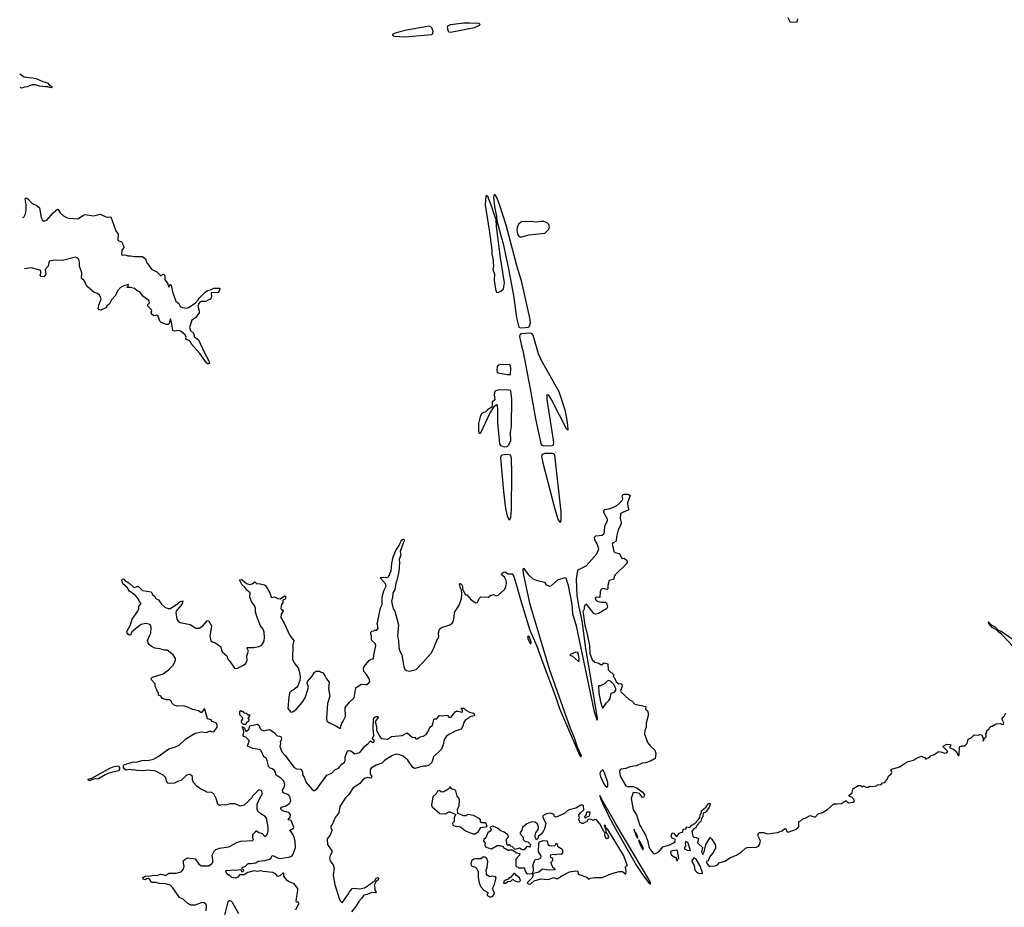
# Model space of a CAD drawing. Extents: x 2240384 to 2404287, y 351326 to 526670.
# Tile 124 of 256: x 2253364 to 2265385, y 448107 to 458944. Entities that reach past the tile are written whole.
import ezdxf

# ---------------------------------------------------------------- set-up
doc = ezdxf.new("R2010")
doc.units = 0

msp = doc.modelspace()

# ---------------------------------------------------------------- linework, layer by layer
at = {"layer": '0CON20XD'}
for points in [[(2258065, 458735), (2258395, 458763), (2258410, 458775), (2258411, 458805), (2258395, 458845), (2258385, 458857), (2258365, 458865), (2258085, 458817), (2257960, 458785), (2257920, 458765), (2257917, 458755), (2257928, 458745), (2257945, 458741), (2258065, 458735)], [(2258625, 458793), (2258915, 458849), (2258979, 458875), (2258986, 458885), (2258975, 458896), (2258855, 458902), (2258785, 458901), (2258625, 458883), (2258591, 458869), (2258581, 458849), (2258595, 458805), (2258605, 458796), (2258625, 458793)], [(2262860, 458955), (2262852, 458915), (2262835, 458908), (2262805, 458913), (2262775, 458908), (2262746, 458966)], [(2253364, 458283), (2253418, 458248), (2253475, 458237), (2253525, 458235), (2253575, 458220), (2253648, 458189), (2253705, 458174), (2253725, 458150), (2253762, 458125), (2253758, 458115), (2253745, 458111), (2253706, 458126), (2253677, 458123), (2253605, 458132), (2253558, 458148), (2253515, 458148), (2253455, 458124), (2253422, 458121), (2253385, 458109), (2253368, 458117)], [(2253402, 456527), (2253415, 456533), (2253436, 456574), (2253444, 456626), (2253443, 456685), (2253431, 456755), (2253435, 456766), (2253445, 456769), (2253465, 456758), (2253515, 456700), (2253575, 456674), (2253606, 456646), (2253625, 456528), (2253644, 456495), (2253660, 456485), (2253695, 456497), (2253774, 456585), (2253825, 456630), (2253835, 456627), (2253859, 456585), (2253898, 456548), (2253935, 456528), (2253965, 456522), (2254075, 456514), (2254142, 456558), (2254165, 456566), (2254265, 456549), (2254345, 456570), (2254415, 456538), (2254435, 456533), (2254475, 456538), (2254536, 456366), (2254567, 456325), (2254564, 456254), (2254574, 456244), (2254605, 456232), (2254636, 456175), (2254636, 456164), (2254610, 456125), (2254608, 456075), (2254617, 456067), (2254655, 456071), (2254685, 456061), (2254715, 456061), (2254765, 456054), (2254865, 456053), (2254898, 456025), (2254912, 455985), (2254975, 455898), (2255037, 455865), (2255085, 455822), (2255095, 455820), (2255113, 455837), (2255125, 455834), (2255136, 455815), (2255138, 455768), (2255167, 455727), (2255185, 455680), (2255205, 455712), (2255215, 455702), (2255231, 455621), (2255269, 455509), (2255312, 455475), (2255324, 455444), (2255348, 455428), (2255405, 455421), (2255425, 455429), (2255506, 455484), (2255544, 455525), (2255554, 455545), (2255624, 455615), (2255655, 455638), (2255695, 455646), (2255735, 455667), (2255800, 455665), (2255808, 455655), (2255799, 455635), (2255786, 455615), (2255775, 455610), (2255715, 455614), (2255701, 455609), (2255705, 455565), (2255701, 455549), (2255689, 455531), (2255665, 455518), (2255635, 455504), (2255585, 455503), (2255565, 455494), (2255551, 455479), (2255538, 455445), (2255556, 455385), (2255556, 455365), (2255512, 455305), (2255466, 455275), (2255438, 455185), (2255450, 455150), (2255485, 455115), (2255500, 455070), (2255546, 455035), (2255620, 454875), (2255671, 454785), (2255681, 454755), (2255677, 454743), (2255655, 454744), (2255645, 454754), (2255565, 454869), (2255467, 454977), (2255446, 455016), (2255435, 455026), (2255395, 455039), (2255391, 455045), (2255397, 455075), (2255385, 455095), (2255336, 455136), (2255309, 455149), (2255255, 455139), (2255235, 455151), (2255222, 455232), (2255205, 455290), (2255187, 455235), (2255175, 455221), (2255155, 455221), (2255090, 455245), (2255076, 455265), (2255056, 455326), (2255035, 455336), (2255005, 455328), (2254985, 455342), (2254970, 455365), (2254978, 455395), (2254973, 455403), (2254930, 455445), (2254930, 455465), (2254948, 455485), (2254946, 455505), (2254939, 455515), (2254869, 455569), (2254835, 455616), (2254796, 455636), (2254765, 455662), (2254715, 455676), (2254670, 455675), (2254689, 455691), (2254693, 455705), (2254689, 455709), (2254635, 455694), (2254596, 455675), (2254558, 455635), (2254532, 455575), (2254486, 455525), (2254460, 455475), (2254427, 455445), (2254414, 455426), (2254355, 455398), (2254335, 455401), (2254323, 455417), (2254333, 455465), (2254359, 455535), (2254341, 455575), (2254315, 455601), (2254272, 455615), (2254186, 455686), (2254145, 455764), (2254118, 455785), (2254124, 455855), (2254095, 455935), (2254095, 455985), (2254086, 456015), (2254065, 456038), (2254045, 456043), (2253888, 456002), (2253794, 456006), (2253725, 455996), (2253711, 455935), (2253676, 455895), (2253682, 455835), (2253657, 455803), (2253625, 455810), (2253613, 455823), (2253626, 455864), (2253615, 455887), (2253505, 455913), (2253423, 455902)], [(2259205, 455613), (2259240, 455630), (2259272, 455658), (2259281, 455729), (2259234, 456035), (2259185, 456420), (2259180, 456505), (2259155, 456568), (2259130, 456660), (2259080, 456785), (2259065, 456800), (2259055, 456790), (2259048, 456685), (2259094, 456374), (2259129, 456135), (2259130, 456075), (2259139, 456035), (2259147, 455935), (2259140, 455895), (2259159, 455835), (2259158, 455765), (2259173, 455655), (2259185, 455618), (2259205, 455613)], [(2259480, 455180), (2259535, 455185), (2259575, 455189), (2259589, 455201), (2259600, 455245), (2259593, 455303), (2259492, 455755), (2259437, 455925), (2259303, 456435), (2259223, 456687), (2259194, 456765), (2259168, 456805), (2259155, 456810), (2259148, 456775), (2259162, 456661), (2259185, 456540), (2259188, 456488), (2259266, 456206), (2259326, 455924), (2259391, 455575), (2259430, 455305), (2259459, 455189), (2259480, 455180)], [(2259475, 456292), (2259495, 456293), (2259585, 456319), (2259775, 456339), (2259825, 456387), (2259831, 456415), (2259825, 456445), (2259805, 456465), (2259765, 456478), (2259725, 456479), (2259675, 456470), (2259595, 456481), (2259490, 456475), (2259455, 456449), (2259437, 456405), (2259432, 456375), (2259440, 456325), (2259453, 456303), (2259475, 456292)], [(2259760, 453740), (2259865, 453745), (2259882, 453755), (2259884, 453785), (2259803, 454305), (2259802, 454368), (2259815, 454365), (2259825, 454353), (2259865, 454288), (2260035, 453954), (2260055, 453931), (2260061, 453945), (2260053, 454025), (2260026, 454165), (2259950, 454400), (2259735, 454784), (2259700, 454865), (2259632, 455092), (2259615, 455113), (2259595, 455118), (2259490, 455110), (2259472, 455098), (2259467, 455075), (2259490, 454960), (2259507, 454905), (2259595, 454438), (2259662, 454072), (2259728, 453768), (2259740, 453750), (2259760, 453740)], [(2259355, 454612), (2259360, 454675), (2259355, 454722), (2259345, 454734), (2259225, 454729), (2259205, 454724), (2259195, 454711), (2259190, 454660), (2259195, 454641), (2259205, 454634), (2259315, 454613), (2259355, 454612)], [(2259285, 453730), (2259315, 453733), (2259337, 453753), (2259359, 453805), (2259357, 453905), (2259370, 453975), (2259371, 454315), (2259360, 454410), (2259355, 454418), (2259335, 454420), (2259215, 454426), (2259165, 454408), (2259156, 454365), (2259166, 454304), (2259131, 454275), (2259134, 454235), (2259128, 454212), (2259075, 454180), (2259053, 454157), (2259004, 454135), (2258985, 454095), (2258965, 454015), (2258965, 453919), (2258975, 453896), (2258985, 453894), (2258995, 453900), (2259105, 454135), (2259160, 454225), (2259185, 454246), (2259193, 454235), (2259199, 454185), (2259199, 454025), (2259220, 453765), (2259234, 453745), (2259255, 453735), (2259285, 453730)], [(2259345, 452838), (2259361, 452865), (2259369, 452965), (2259373, 453405), (2259368, 453595), (2259355, 453626), (2259315, 453635), (2259252, 453628), (2259238, 453615), (2259234, 453595), (2259271, 453185), (2259297, 452975), (2259315, 452886), (2259335, 452843), (2259345, 452838)], [(2259965, 452810), (2259974, 452836), (2259973, 452935), (2259898, 453628), (2259885, 453645), (2259869, 453649), (2259775, 453648), (2259744, 453636), (2259736, 453615), (2259750, 453535), (2259894, 452985), (2259935, 452846), (2259955, 452812), (2259965, 452810)], [(2256611, 451881), (2256605, 451869), (2256577, 451855), (2256577, 451825), (2256559, 451805), (2256553, 451753), (2256560, 451740), (2256578, 451738), (2256580, 451725), (2256558, 451685), (2256552, 451645), (2256594, 451575), (2256664, 451425), (2256710, 451365), (2256698, 451312), (2256693, 451135), (2256718, 451085), (2256762, 451032), (2256782, 450975), (2256787, 450915), (2256786, 450874), (2256758, 450812), (2256745, 450792), (2256708, 450762), (2256682, 450748), (2256660, 450725), (2256648, 450672), (2256638, 450535), (2256675, 450490), (2256695, 450492), (2256735, 450518), (2256812, 450608), (2256849, 450665), (2256882, 450765), (2256888, 450795), (2256872, 450845), (2256878, 450862), (2256935, 450930), (2256964, 450976), (2256975, 450982), (2256985, 450990), (2257025, 450990), (2257035, 450980), (2257065, 450970), (2257095, 450930), (2257108, 450895), (2257142, 450855), (2257136, 450775), (2257151, 450685), (2257122, 450595), (2257109, 450415), (2257114, 450385), (2257139, 450365), (2257223, 450324), (2257275, 450290), (2257296, 450354), (2257315, 450378), (2257343, 450435), (2257338, 450545), (2257389, 450611), (2257446, 450665), (2257469, 450785), (2257535, 450833), (2257585, 450825), (2257602, 450828), (2257625, 450846), (2257638, 450865), (2257636, 450885), (2257625, 450904), (2257598, 450948), (2257567, 450985), (2257562, 451025), (2257585, 451068), (2257632, 451118), (2257655, 451138), (2257685, 451142), (2257687, 451187), (2257714, 451305), (2257705, 451328), (2257658, 451368), (2257660, 451425), (2257650, 451435), (2257650, 451465), (2257665, 451480), (2257687, 451483), (2257695, 451490), (2257725, 451491), (2257741, 451515), (2257728, 451572), (2257738, 451602), (2257769, 451765), (2257790, 451805), (2257788, 451892), (2257809, 451971), (2257837, 452027), (2257829, 452055), (2257771, 452125), (2257770, 452135), (2257805, 452139), (2257845, 452132), (2257868, 452142), (2257900, 452215), (2257906, 452305), (2257922, 452385), (2257955, 452465), (2257999, 452525), (2258025, 452588), (2258045, 452603), (2258055, 452600), (2258064, 452585), (2258046, 452554), (2258010, 452450), (2258018, 452405), (2257996, 452355), (2258001, 452315), (2257993, 452205), (2257967, 452095), (2257955, 452065), (2257943, 451987), (2257920, 451945), (2257916, 451885), (2257902, 451845), (2257915, 451785), (2257925, 451752), (2257944, 451724), (2257988, 451555), (2257977, 451415), (2257988, 451365), (2257993, 451275), (2258006, 451235), (2258030, 451190), (2258055, 451042), (2258066, 451015), (2258085, 450998), (2258125, 450989), (2258205, 451011), (2258286, 451095), (2258389, 451211), (2258418, 451262), (2258451, 451355), (2258483, 451405), (2258477, 451457), (2258489, 451501), (2258515, 451522), (2258616, 451554), (2258644, 451575), (2258656, 451594), (2258670, 451645), (2258673, 451707), (2258731, 451795), (2258760, 451875), (2258763, 451935), (2258758, 451978), (2258745, 452005), (2258735, 452058), (2258745, 452061), (2258765, 452040), (2258771, 452015), (2258769, 451989), (2258805, 451920), (2258825, 451922), (2258875, 451860), (2258935, 451823), (2258953, 451827), (2258974, 451876), (2258995, 451898), (2259085, 451893), (2259115, 451919), (2259148, 451925), (2259185, 451911), (2259205, 451916), (2259284, 451985), (2259301, 452015), (2259307, 452065), (2259304, 452095), (2259285, 452137), (2259247, 452165), (2259254, 452185), (2259275, 452199), (2259293, 452203), (2259325, 452179), (2259375, 452180), (2259395, 452146), (2259421, 452065), (2259485, 451837), (2259592, 451492), (2259676, 451295), (2259751, 451091), (2259902, 450692), (2259955, 450532), (2260204, 449955), (2260215, 449942), (2260222, 449955), (2260173, 450063), (2260136, 450175), (2260088, 450288), (2259834, 451015), (2259595, 451805), (2259515, 452181), (2259510, 452230), (2259515, 452249), (2259572, 452172), (2259629, 452119), (2259669, 452099), (2259770, 452075), (2259790, 452045), (2259835, 452029), (2259857, 452035), (2259936, 452104), (2260025, 452134), (2260035, 452118), (2260060, 452035), (2260107, 451805), (2260114, 451695), (2260158, 451542), (2260376, 450495), (2260405, 450410), (2260415, 450390), (2260417, 450413), (2260341, 450885), (2260275, 451265), (2260233, 451605), (2260191, 451791), (2260171, 451915), (2260161, 452115), (2260173, 452197), (2260184, 452225), (2260282, 452275), (2260409, 452421), (2260418, 452442), (2260436, 452485), (2260414, 452545), (2260386, 452595), (2260383, 452627), (2260399, 452641), (2260475, 452649), (2260495, 452666), (2260502, 452685), (2260510, 452765), (2260540, 452825), (2260540, 452845), (2260496, 452925), (2260494, 452945), (2260509, 452965), (2260575, 452975), (2260631, 452999), (2260665, 453022), (2260721, 453075), (2260726, 453095), (2260720, 453125), (2260729, 453141), (2260745, 453149), (2260785, 453149), (2260803, 453145), (2260816, 453135), (2260786, 453045), (2260789, 452995), (2260800, 452965), (2260794, 452956), (2260722, 452928), (2260701, 452909), (2260694, 452855), (2260706, 452805), (2260705, 452775), (2260670, 452715), (2260650, 452635), (2260645, 452576), (2260619, 452561), (2260604, 452556), (2260598, 452545), (2260619, 452449), (2260629, 452439), (2260688, 452425), (2260712, 452372), (2260725, 452366), (2260745, 452370), (2260774, 452344), (2260780, 452325), (2260776, 452305), (2260634, 452165), (2260626, 452155), (2260613, 452107), (2260562, 452095), (2260546, 452035), (2260544, 451995), (2260535, 451988), (2260495, 452001), (2260465, 451990), (2260450, 451960), (2260447, 451893), (2260435, 451888), (2260405, 451892), (2260391, 451885), (2260393, 451865), (2260415, 451845), (2260465, 451832), (2260515, 451832), (2260530, 451825), (2260539, 451775), (2260530, 451750), (2260430, 451695), (2260395, 451684), (2260375, 451694), (2260285, 451806), (2260265, 451791), (2260256, 451775), (2260254, 451745), (2260241, 451715), (2260245, 451698), (2260262, 451552), (2260285, 451479), (2260320, 451305), (2260324, 451205), (2260355, 451128), (2260385, 451098), (2260436, 451086), (2260465, 451068), (2260479, 451071), (2260495, 451090), (2260545, 451080), (2260550, 451005), (2260582, 450972), (2260595, 450970), (2260617, 450947), (2260610, 450925), (2260628, 450908), (2260645, 450860), (2260680, 450835), (2260705, 450838), (2260715, 450828), (2260719, 450805), (2260700, 450745), (2260705, 450738), (2260804, 450644), (2260838, 450628), (2260874, 450585), (2261008, 450558), (2261006, 450526), (2261029, 450505), (2261041, 450465), (2261012, 450355), (2261014, 450305), (2260996, 450266), (2260992, 450225), (2261029, 450119), (2261069, 450069), (2261120, 450025), (2261129, 449985), (2261122, 449925), (2261072, 449895), (2261005, 449870), (2260964, 449866), (2260895, 449834), (2260815, 449821), (2260765, 449801), (2260708, 449792), (2260694, 449785), (2260686, 449764), (2260695, 449709), (2260765, 449590), (2260785, 449580), (2260855, 449581), (2260900, 449565), (2260965, 449518), (2260992, 449485), (2260985, 449452), (2260968, 449448), (2260930, 449495), (2260896, 449506), (2260865, 449508), (2260850, 449495), (2260828, 449435), (2260855, 449296), (2260894, 449235), (2260934, 449104), (2260956, 449075), (2260974, 449035), (2261003, 448993), (2261032, 448912), (2261045, 448848), (2261062, 448812), (2261101, 448765), (2261115, 448761), (2261134, 448766), (2261168, 448785), (2261215, 448844), (2261302, 448868), (2261348, 448892), (2261362, 448905), (2261370, 448925), (2261366, 448936), (2261332, 448952), (2261318, 448975), (2261330, 449015), (2261345, 449012), (2261375, 448978), (2261387, 448973), (2261415, 449010), (2261435, 449021), (2261456, 449024), (2261470, 449065), (2261495, 449060), (2261505, 449089), (2261545, 449081), (2261570, 449110), (2261605, 449130), (2261647, 449173), (2261667, 449203), (2261670, 449235), (2261690, 449265), (2261690, 449285), (2261747, 449333), (2261774, 449375), (2261785, 449380), (2261796, 449375), (2261796, 449366), (2261781, 449329), (2261750, 449280), (2261735, 449266), (2261708, 449255), (2261706, 449215), (2261688, 449192), (2261681, 449159), (2261633, 449107), (2261621, 449079), (2261602, 449068), (2261594, 449065), (2261569, 449035), (2261584, 448975), (2261595, 448964), (2261625, 448960), (2261650, 448945), (2261640, 448895), (2261700, 448835), (2261690, 448785), (2261705, 448752), (2261722, 448785), (2261742, 448875), (2261795, 448960), (2261815, 448940), (2261860, 448865), (2261858, 448825), (2261845, 448810), (2261835, 448780), (2261785, 448720), (2261770, 448675), (2261750, 448665), (2261755, 448642), (2261785, 448602), (2261795, 448610), (2261855, 448612), (2261883, 448627), (2261905, 448648), (2261975, 448672), (2262044, 448716), (2262116, 448744), (2262178, 448782), (2262225, 448828), (2262245, 448838), (2262355, 448842), (2262385, 448852), (2262398, 448875), (2262407, 448915), (2262402, 448935), (2262380, 448975), (2262380, 449005), (2262395, 449020), (2262445, 449020), (2262495, 449002), (2262615, 449018), (2262675, 449042), (2262705, 449068), (2262716, 449066), (2262732, 449032), (2262745, 449026), (2262835, 449057), (2262865, 449076)], [(2255640, 448065), (2255643, 448125), (2255635, 448147), (2255615, 448160), (2255586, 448164), (2255505, 448131), (2255455, 448132), (2255415, 448154), (2255365, 448203), (2255315, 448228), (2255234, 448345), (2255203, 448375), (2255145, 448394), (2255065, 448398), (2255025, 448409), (2254981, 448411), (2254965, 448418), (2254952, 448445), (2254935, 448458), (2254915, 448456), (2254895, 448442), (2254870, 448450), (2254862, 448465), (2254905, 448489), (2254936, 448486), (2255005, 448498), (2255040, 448495), (2255085, 448510), (2255109, 448509), (2255145, 448494), (2255185, 448522), (2255275, 448523), (2255335, 448540), (2255365, 448572), (2255373, 448605), (2255362, 448645), (2255363, 448677), (2255384, 448696), (2255415, 448712), (2255505, 448698), (2255552, 448635), (2255585, 448612), (2255675, 448614), (2255705, 448636), (2255720, 448655), (2255723, 448685), (2255712, 448745), (2255739, 448791), (2255759, 448811), (2255805, 448827), (2255917, 448843), (2256015, 448898), (2256065, 448916), (2256205, 448922), (2256218, 448935), (2256210, 448955), (2256210, 448995), (2256240, 449025), (2256245, 449040), (2256255, 449040), (2256285, 449018), (2256325, 449008), (2256355, 448973), (2256375, 448978), (2256391, 449005), (2256398, 449035), (2256397, 449085), (2256378, 449195), (2256360, 449215), (2256309, 449249), (2256272, 449282), (2256262, 449305), (2256264, 449366), (2256303, 449457), (2256315, 449470), (2256328, 449505), (2256313, 449533), (2256285, 449542), (2256202, 449458), (2256200, 449445), (2256175, 449420), (2256165, 449420), (2256160, 449405), (2256105, 449352), (2256055, 449342), (2255995, 449372), (2255965, 449368), (2255935, 449372), (2255875, 449353), (2255835, 449357), (2255805, 449348), (2255784, 449364), (2255764, 449435), (2255735, 449492), (2255705, 449510), (2255643, 449513), (2255625, 449530), (2255575, 449550), (2255531, 449581), (2255483, 449633), (2255474, 449665), (2255475, 449702), (2255445, 449728), (2255425, 449728), (2255395, 449714), (2255335, 449654), (2255303, 449647), (2255255, 449624), (2255195, 449618), (2255174, 449624), (2255159, 449639), (2255145, 449691), (2255115, 449722), (2255025, 449767), (2254935, 449781), (2254865, 449774), (2254797, 449777), (2254770, 449785), (2254745, 449782), (2254705, 449788), (2254665, 449780), (2254645, 449795), (2254632, 449815), (2254633, 449837), (2254645, 449850), (2254758, 449882), (2254785, 449880), (2254855, 449898), (2254945, 449902), (2254998, 449915), (2255055, 449949), (2255185, 450041), (2255268, 450065), (2255310, 450085), (2255392, 450165), (2255505, 450232), (2255585, 450249), (2255645, 450241), (2255685, 450261), (2255715, 450250), (2255738, 450252), (2255773, 450305), (2255776, 450325), (2255769, 450345), (2255755, 450359), (2255712, 450375), (2255700, 450395), (2255656, 450406), (2255626, 450525), (2255615, 450530), (2255600, 450505), (2255585, 450487), (2255575, 450486), (2255545, 450507), (2255475, 450521), (2255405, 450556), (2255364, 450566), (2255285, 450563), (2255250, 450575), (2255220, 450605), (2255218, 450618), (2255198, 450638), (2255155, 450640), (2255108, 450658), (2255090, 450675), (2255090, 450685), (2255060, 450695), (2255058, 450725), (2255045, 450740), (2255018, 450805), (2255017, 450837), (2254974, 450884), (2254968, 450902), (2254984, 450916), (2255114, 450956), (2255182, 451005), (2255243, 451067), (2255268, 451125), (2255267, 451145), (2255239, 451189), (2255165, 451246), (2255130, 451245), (2255075, 451264), (2255015, 451272), (2254975, 451291), (2254945, 451317), (2254932, 451335), (2254926, 451365), (2254944, 451415), (2254966, 451455), (2254971, 451525), (2254955, 451554), (2254939, 451565), (2254905, 451573), (2254845, 451559), (2254821, 451545), (2254753, 451487), (2254735, 451472), (2254726, 451444), (2254715, 451432), (2254705, 451431), (2254683, 451443), (2254675, 451455), (2254674, 451475), (2254717, 451555), (2254739, 451625), (2254806, 451724), (2254819, 451755), (2254820, 451785), (2254847, 451815), (2254824, 451844), (2254815, 451870), (2254779, 451915), (2254705, 451965), (2254675, 452010), (2254624, 452054), (2254612, 452105), (2254625, 452119), (2254636, 452115), (2254646, 452096), (2254697, 452067), (2254755, 452014), (2254765, 452010), (2254795, 452024), (2254815, 452022), (2254865, 451974), (2254968, 451958), (2254985, 451925), (2255012, 451902), (2255027, 451877), (2255060, 451860), (2255095, 451806), (2255135, 451771), (2255175, 451756), (2255206, 451756), (2255296, 451814), (2255325, 451842), (2255355, 451847), (2255348, 451812), (2255274, 451724), (2255270, 451705), (2255284, 451625), (2255299, 451599), (2255325, 451584), (2255445, 451561), (2255515, 451514), (2255557, 451515), (2255601, 451545), (2255655, 451608), (2255675, 451602), (2255704, 451544), (2255686, 451416), (2255699, 451359), (2255715, 451346), (2255745, 451339), (2255815, 451292), (2255834, 451224), (2255893, 451175), (2255907, 451135), (2255926, 451116), (2255986, 451026), (2256015, 451022), (2256098, 451062), (2256126, 451084), (2256143, 451125), (2256139, 451171), (2256153, 451227), (2256158, 451235), (2256140, 451265), (2256143, 451277), (2256221, 451279), (2256285, 451291), (2256318, 451305), (2256348, 451355), (2256352, 451405), (2256348, 451465), (2256335, 451503), (2256305, 451545), (2256258, 451658), (2256244, 451715), (2256244, 451755), (2256234, 451784), (2256195, 451840), (2256172, 451892), (2256176, 451945), (2256139, 451979), (2256112, 452015), (2256075, 452046), (2256048, 452105), (2256075, 452107), (2256135, 452060), (2256175, 452049), (2256204, 452056), (2256235, 452080), (2256258, 452058), (2256285, 452060), (2256354, 452044), (2256366, 452035), (2256418, 451948), (2256435, 451892), (2256445, 451888), (2256475, 451897), (2256516, 451876), (2256545, 451873), (2256595, 451909), (2256608, 451905), (2256611, 451881)], [(2265496, 451286), (2265350, 451440), (2265317, 451465), (2265300, 451490), (2265235, 451521), (2265195, 451572), (2265191, 451589), (2265195, 451593), (2265199, 451579), (2265219, 451560), (2265278, 451525), (2265311, 451491), (2265345, 451478), (2265483, 451383)], [(2259605, 451320), (2259607, 451345), (2259590, 451405), (2259573, 451417), (2259564, 451406), (2259570, 451375), (2259595, 451328), (2259605, 451320)], [(2260185, 451109), (2260194, 451116), (2260195, 451135), (2260188, 451195), (2260177, 451217), (2260155, 451220), (2260088, 451195), (2260082, 451185), (2260115, 451171), (2260185, 451109)], [(2260485, 450540), (2260527, 450605), (2260558, 450632), (2260573, 450655), (2260585, 450720), (2260627, 450733), (2260643, 450757), (2260641, 450775), (2260619, 450829), (2260576, 450866), (2260555, 450874), (2260535, 450867), (2260505, 450837), (2260455, 450810), (2260435, 450810), (2260432, 450805), (2260435, 450725), (2260454, 450614), (2260475, 450552), (2260485, 450540)], [(2256735, 448075), (2256770, 448155), (2256768, 448168), (2256745, 448170), (2256741, 448185), (2256760, 448315), (2256758, 448335), (2256715, 448393), (2256645, 448420), (2256628, 448435), (2256588, 448485), (2256590, 448515), (2256585, 448522), (2256575, 448522), (2256541, 448489), (2256516, 448484), (2256486, 448515), (2256455, 448532), (2256335, 448542), (2256305, 448551), (2256265, 448545), (2256225, 448552), (2256150, 448530), (2256106, 448504), (2256048, 448502), (2256029, 448475), (2255995, 448464), (2255955, 448472), (2255925, 448500), (2255915, 448500), (2255892, 448515), (2255880, 448545), (2255884, 448556), (2255895, 448560), (2255915, 448557), (2255965, 448564), (2255995, 448559), (2256065, 448570), (2256073, 448545), (2256088, 448545), (2256100, 448555), (2256100, 448565), (2256078, 448578), (2256085, 448593), (2256121, 448609), (2256155, 448641), (2256188, 448642), (2256245, 448650), (2256275, 448668), (2256355, 448679), (2256415, 448695), (2256432, 448705), (2256446, 448734), (2256455, 448738), (2256520, 448705), (2256545, 448703), (2256668, 448722), (2256691, 448735), (2256704, 448755), (2256731, 448835), (2256726, 448915), (2256717, 448957), (2256702, 448992), (2256678, 449028), (2256658, 449045), (2256705, 449074), (2256710, 449085), (2256677, 449165), (2256650, 449175), (2256642, 449185), (2256665, 449207), (2256671, 449235), (2256660, 449255), (2256646, 449265), (2256574, 449285), (2256551, 449305), (2256552, 449318), (2256561, 449329), (2256605, 449342), (2256657, 449373), (2256675, 449405), (2256668, 449448), (2256655, 449471), (2256635, 449485), (2256585, 449505), (2256576, 449515), (2256573, 449535), (2256591, 449569), (2256602, 449605), (2256587, 449647), (2256554, 449684), (2256493, 449723), (2256486, 449756), (2256475, 449775), (2256445, 449798), (2256422, 449805), (2256400, 449825), (2256382, 449915), (2256370, 449930), (2256344, 449945), (2256309, 450025), (2256293, 450033), (2256210, 450045), (2256144, 450074), (2256167, 450135), (2256164, 450144), (2256125, 450183), (2256095, 450194), (2256091, 450205), (2256100, 450245), (2256098, 450278), (2256082, 450305), (2256085, 450310), (2256098, 450308), (2256110, 450295), (2256122, 450262), (2256135, 450257), (2256166, 450285), (2256168, 450315), (2256175, 450322), (2256265, 450343), (2256285, 450329), (2256300, 450290), (2256319, 450269), (2256345, 450260), (2256388, 450275), (2256417, 450277), (2256475, 450238), (2256509, 450199), (2256535, 450197), (2256555, 450187), (2256560, 450155), (2256546, 450125), (2256549, 450105), (2256540, 450070), (2256563, 450005), (2256603, 449965), (2256713, 449815), (2256745, 449796), (2256795, 449792), (2256808, 449778), (2256817, 449755), (2256818, 449725), (2256836, 449696), (2256862, 449632), (2256936, 449546), (2256955, 449533), (2256965, 449533), (2256995, 449557), (2257115, 449720), (2257174, 449746), (2257210, 449785), (2257255, 449807), (2257295, 449853), (2257330, 449880), (2257338, 449895), (2257339, 449945), (2257366, 450014), (2257378, 450022), (2257405, 450017), (2257455, 449980), (2257515, 449996), (2257577, 450073), (2257616, 450104), (2257645, 450140), (2257675, 450119), (2257686, 450124), (2257693, 450135), (2257690, 450145), (2257670, 450160), (2257671, 450169), (2257686, 450206), (2257679, 450295), (2257682, 450405), (2257693, 450425), (2257715, 450437), (2257736, 450436), (2257739, 450425), (2257702, 450375), (2257721, 450315), (2257720, 450265), (2257771, 450181), (2257785, 450169), (2257855, 450161), (2257905, 450194), (2258035, 450204), (2258095, 450236), (2258155, 450184), (2258165, 450180), (2258190, 450185), (2258200, 450165), (2258215, 450163), (2258255, 450186), (2258290, 450195), (2258328, 450215), (2258355, 450260), (2258372, 450305), (2258404, 450326), (2258419, 450401), (2258425, 450406), (2258455, 450406), (2258485, 450450), (2258525, 450446), (2258575, 450451), (2258592, 450445), (2258605, 450430), (2258625, 450429), (2258636, 450434), (2258682, 450495), (2258695, 450502), (2258715, 450503), (2258765, 450488), (2258772, 450495), (2258772, 450512), (2258750, 450535), (2258755, 450540), (2258785, 450540), (2258812, 450512), (2258855, 450488), (2258910, 450475), (2258918, 450455), (2258912, 450445), (2258858, 450432), (2258845, 450414), (2258806, 450394), (2258788, 450362), (2258775, 450320), (2258755, 450281), (2258682, 450258), (2258603, 450217), (2258575, 450195), (2258548, 450155), (2258535, 450091), (2258508, 450035), (2258418, 449945), (2258394, 449875), (2258355, 449840), (2258325, 449829), (2258295, 449828), (2258185, 449803), (2258162, 449815), (2258102, 449902), (2258044, 449954), (2257993, 449973), (2257962, 449978), (2257915, 449961), (2257876, 449934), (2257819, 449901), (2257785, 449865), (2257715, 449844), (2257655, 449804), (2257644, 449785), (2257641, 449765), (2257643, 449735), (2257663, 449705), (2257655, 449686), (2257645, 449682), (2257615, 449691), (2257575, 449679), (2257551, 449659), (2257514, 449615), (2257435, 449564), (2257383, 449485), (2257340, 449445), (2257274, 449336), (2257261, 449259), (2257215, 449204), (2257185, 449125), (2257161, 449095), (2257159, 449085), (2257176, 449055), (2257174, 449045), (2257153, 448987), (2257125, 448954), (2257119, 448935), (2257122, 448872), (2257173, 448795), (2257173, 448775), (2257155, 448738), (2257148, 448705), (2257155, 448674), (2257176, 448646), (2257192, 448625), (2257204, 448585), (2257192, 448495), (2257211, 448385), (2257264, 448214), (2257275, 448186), (2257295, 448167), (2257305, 448167), (2257315, 448177), (2257345, 448228), (2257372, 448258), (2257390, 448295), (2257425, 448336), (2257445, 448341), (2257516, 448334), (2257575, 448345), (2257648, 448392), (2257670, 448415), (2257694, 448426), (2257715, 448463), (2257735, 448470), (2257744, 448464), (2257739, 448441), (2257714, 448416), (2257693, 448375), (2257700, 448345), (2257698, 448315), (2257716, 448294), (2257708, 448285), (2257665, 448286), (2257608, 448262), (2257564, 448256), (2257539, 448215), (2257505, 448179), (2257466, 448115), (2257415, 448052)], [(2256125, 450340), (2256095, 450340), (2256070, 450365), (2256070, 450385), (2256088, 450402), (2256090, 450415), (2256050, 450455), (2256050, 450495), (2256065, 450510), (2256072, 450502), (2256085, 450500), (2256102, 450482), (2256130, 450475), (2256152, 450452), (2256165, 450460), (2256170, 450455), (2256168, 450442), (2256150, 450415), (2256160, 450405), (2256160, 450385), (2256130, 450355), (2256125, 450340)], [(2262865, 449076), (2262878, 449095), (2262878, 449152), (2262905, 449168), (2262925, 449188), (2262955, 449196), (2263015, 449227), (2263075, 449206), (2263111, 449249), (2263165, 449266), (2263228, 449302), (2263305, 449370), (2263345, 449368), (2263396, 449374), (2263445, 449408), (2263455, 449407), (2263485, 449381), (2263545, 449390), (2263557, 449405), (2263548, 449428), (2263527, 449447), (2263490, 449465), (2263490, 449475), (2263528, 449505), (2263537, 449553), (2263605, 449592), (2263632, 449592), (2263645, 449580), (2263655, 449580), (2263665, 449590), (2263693, 449573), (2263725, 449572), (2263745, 449587), (2263775, 449583), (2263825, 449590), (2263835, 449600), (2263882, 449608), (2263900, 449625), (2263925, 449632), (2263940, 449645), (2263943, 449657), (2263960, 449675), (2263972, 449708), (2264003, 449737), (2264012, 449755), (2264000, 449785), (2264008, 449795), (2264108, 449822), (2264128, 449832), (2264165, 449862), (2264210, 449885), (2264275, 449903), (2264315, 449927), (2264375, 449953), (2264420, 449930), (2264425, 449920), (2264435, 449920), (2264442, 449928), (2264475, 449940), (2264485, 449960), (2264522, 449968), (2264585, 450007), (2264625, 450002), (2264655, 449988), (2264675, 449992), (2264690, 450005), (2264690, 450015), (2264640, 450065), (2264640, 450075), (2264685, 450098), (2264730, 450095), (2264730, 450075), (2264720, 450065), (2264720, 450055), (2264765, 450036), (2264798, 450008), (2264825, 449957), (2264836, 449965), (2264840, 450065), (2264865, 450078), (2264905, 450080), (2264930, 450105), (2264945, 450160), (2264980, 450175), (2265015, 450208), (2265025, 450212), (2265065, 450208), (2265085, 450218), (2265105, 450212), (2265128, 450175), (2265130, 450165), (2265122, 450145), (2265135, 450142), (2265140, 450165), (2265164, 450186), (2265160, 450225), (2265172, 450245), (2265173, 450265), (2265195, 450280), (2265200, 450295), (2265225, 450320), (2265235, 450320), (2265285, 450348), (2265335, 450350), (2265365, 450340), (2265376, 450344), (2265378, 450358), (2265358, 450398), (2265358, 450422), (2265385, 450440), (2265402, 450475)], [(2254225, 449653), (2254204, 449655), (2254198, 449665), (2254204, 449675), (2254246, 449684), (2254465, 449805), (2254507, 449823), (2254555, 449833), (2254569, 449829), (2254581, 449815), (2254584, 449795), (2254569, 449771), (2254454, 449745), (2254409, 449725), (2254326, 449674), (2254269, 449671), (2254225, 449653)], [(2260535, 449574), (2260546, 449584), (2260545, 449629), (2260505, 449750), (2260485, 449784), (2260475, 449783), (2260451, 449755), (2260448, 449735), (2260454, 449705), (2260495, 449614), (2260515, 449586), (2260535, 449574)], [(2258925, 449003), (2258965, 449032), (2258995, 449082), (2259070, 449095), (2259059, 449129), (2259045, 449137), (2259005, 449137), (2258992, 449145), (2258988, 449155), (2258990, 449175), (2258980, 449185), (2258905, 449228), (2258835, 449240), (2258810, 449225), (2258786, 449224), (2258712, 449252), (2258709, 449301), (2258728, 449345), (2258732, 449415), (2258725, 449440), (2258707, 449465), (2258688, 449528), (2258675, 449542), (2258645, 449550), (2258615, 449580), (2258610, 449565), (2258593, 449547), (2258544, 449516), (2258515, 449514), (2258485, 449531), (2258464, 449526), (2258449, 449491), (2258408, 449455), (2258392, 449355), (2258400, 449335), (2258495, 449252), (2258562, 449248), (2258598, 449272), (2258615, 449272), (2258688, 449238), (2258670, 449205), (2258670, 449155), (2258648, 449132), (2258652, 449115), (2258662, 449105), (2258695, 449093), (2258715, 449098), (2258745, 449090), (2258805, 449041), (2258895, 449003), (2258925, 449003)], [(2261065, 448390), (2261066, 448405), (2261053, 448435), (2260646, 449116), (2260595, 449212), (2260482, 449402), (2260455, 449460), (2260445, 449470), (2260443, 449465), (2260450, 449460), (2260455, 449430), (2260473, 449403), (2260484, 449365), (2260536, 449266), (2260556, 449215), (2260634, 449074), (2260895, 448616), (2260985, 448482), (2261045, 448404), (2261065, 448390)], [(2259575, 448390), (2259605, 448392), (2259645, 448430), (2259725, 448453), (2259815, 448448), (2259885, 448472), (2259915, 448458), (2259935, 448458), (2259975, 448488), (2260075, 448538), (2260155, 448552), (2260177, 448547), (2260182, 448512), (2260290, 448475), (2260315, 448452), (2260328, 448462), (2260385, 448469), (2260475, 448470), (2260595, 448521), (2260684, 448544), (2260725, 448544), (2260765, 448513), (2260770, 448545), (2260760, 448595), (2260765, 448608), (2260780, 448615), (2260782, 448625), (2260735, 448742), (2260545, 449057), (2260518, 449085), (2260515, 449100), (2260505, 449110), (2260500, 449105), (2260520, 449055), (2260522, 449022), (2260540, 449000), (2260551, 448965), (2260535, 448943), (2260523, 448945), (2260507, 448985), (2260512, 449015), (2260495, 449032), (2260447, 449127), (2260405, 449173), (2260385, 449177), (2260365, 449168), (2260332, 449182), (2260305, 449180), (2260292, 449168), (2260288, 449152), (2260272, 449148), (2260245, 449130), (2260225, 449130), (2260218, 449138), (2260202, 449142), (2260200, 449165), (2260190, 449175), (2260193, 449197), (2260200, 449205), (2260193, 449213), (2260190, 449235), (2260214, 449266), (2260250, 449295), (2260248, 449345), (2260235, 449352), (2260215, 449352), (2260154, 449316), (2260074, 449296), (2260045, 449280), (2260015, 449251), (2259915, 449207), (2259894, 449214), (2259888, 449235), (2259878, 449245), (2259846, 449256), (2259795, 449249), (2259753, 449225), (2259753, 449205), (2259787, 449135), (2259771, 449065), (2259756, 449034), (2259729, 449001), (2259698, 448975), (2259690, 448945), (2259675, 448930), (2259658, 448965), (2259657, 448985), (2259667, 449015), (2259693, 449055), (2259697, 449085), (2259685, 449120), (2259658, 449145), (2259615, 449150), (2259555, 449127), (2259508, 449085), (2259498, 449065), (2259493, 449047), (2259475, 449020), (2259473, 449005), (2259510, 448965), (2259510, 448935), (2259535, 448910), (2259568, 448908), (2259600, 448875), (2259598, 448855), (2259588, 448842), (2259555, 448848), (2259522, 448808), (2259498, 448808), (2259465, 448830), (2259412, 448812), (2259378, 448848), (2259362, 448852), (2259348, 448868), (2259335, 448870), (2259322, 448862), (2259310, 448875), (2259312, 448902), (2259302, 448925), (2259310, 448945), (2259332, 448968), (2259323, 448993), (2259280, 449025), (2259239, 449039), (2259188, 449075), (2259135, 449098), (2259110, 449085), (2259122, 449055), (2259110, 449035), (2259078, 449015), (2259054, 448956), (2259032, 448935), (2259028, 448915), (2259045, 448890), (2259044, 448864), (2259053, 448845), (2259095, 448827), (2259125, 448822), (2259195, 448862), (2259225, 448862), (2259265, 448850), (2259272, 448832), (2259288, 448828), (2259335, 448800), (2259345, 448810), (2259375, 448810), (2259435, 448772), (2259470, 448765), (2259468, 448742), (2259420, 448695), (2259420, 448615), (2259432, 448602), (2259448, 448598), (2259455, 448590), (2259528, 448588), (2259532, 448555), (2259550, 448525), (2259564, 448514), (2259620, 448520), (2259628, 448508), (2259628, 448485), (2259617, 448463), (2259560, 448405), (2259575, 448390)], [(2260275, 449200), (2260282, 449208), (2260320, 449225), (2260330, 449255), (2260328, 449268), (2260295, 449270), (2260282, 449258), (2260280, 449235), (2260260, 449215), (2260262, 449202), (2260275, 449200)], [(2260905, 448952), (2260910, 448955), (2260908, 448975), (2260885, 449020), (2260880, 449020), (2260865, 449060), (2260865, 449040), (2260870, 449040), (2260875, 449020), (2260880, 449020), (2260884, 448995), (2260905, 448952)], [(2259620, 448520), (2259636, 448554), (2259637, 448587), (2259630, 448615), (2259648, 448675), (2259658, 448692), (2259700, 448695), (2259725, 448712), (2259732, 448725), (2259732, 448735), (2259700, 448785), (2259702, 448885), (2259712, 448908), (2259755, 448922), (2259798, 448918), (2259808, 448908), (2259814, 448874), (2259832, 448862), (2259855, 448857), (2259897, 448863), (2259908, 448872), (2259910, 448885), (2259920, 448885), (2259927, 448877), (2259930, 448855), (2259987, 448817), (2259992, 448805), (2259992, 448765), (2259975, 448751), (2259935, 448756), (2259905, 448748), (2259885, 448750), (2259845, 448742), (2259840, 448735), (2259845, 448718), (2259870, 448705), (2259870, 448675), (2259850, 448655), (2259853, 448637), (2259869, 448599), (2259898, 448575), (2259897, 448563), (2259815, 448560), (2259745, 448572), (2259704, 448536), (2259655, 448522), (2259620, 448520)], [(2260975, 448810), (2260980, 448815), (2260965, 448860), (2260925, 448930), (2260925, 448910), (2260965, 448820), (2260975, 448810)], [(2261555, 448800), (2261525, 448888), (2261515, 448902), (2261495, 448910), (2261490, 448885), (2261498, 448855), (2261480, 448835), (2261482, 448822), (2261513, 448803), (2261555, 448800)], [(2261395, 448670), (2261400, 448695), (2261410, 448705), (2261397, 448797), (2261385, 448804), (2261318, 448792), (2261311, 448785), (2261316, 448746), (2261358, 448718), (2261378, 448718), (2261380, 448685), (2261395, 448670)], [(2259125, 448233), (2259139, 448241), (2259162, 448275), (2259162, 448285), (2259143, 448313), (2259140, 448345), (2259160, 448385), (2259182, 448465), (2259175, 448478), (2259145, 448487), (2259105, 448480), (2259070, 448500), (2259062, 448512), (2259058, 448562), (2259073, 448597), (2259081, 448665), (2259071, 448695), (2259055, 448713), (2259025, 448723), (2258995, 448700), (2258925, 448700), (2258910, 448695), (2258882, 448675), (2258870, 448635), (2258885, 448610), (2258922, 448602), (2258939, 448589), (2258962, 448545), (2258963, 448465), (2258974, 448404), (2258993, 448355), (2259035, 448312), (2259078, 448288), (2259080, 448275), (2259072, 448268), (2259070, 448255), (2259080, 448245), (2259104, 448234), (2259125, 448233)], [(2261695, 448518), (2261700, 448525), (2261698, 448545), (2261668, 448618), (2261625, 448694), (2261595, 448712), (2261572, 448675), (2261572, 448665), (2261597, 448617), (2261605, 448560), (2261630, 448535), (2261653, 448523), (2261695, 448518)], [(2259275, 448400), (2259295, 448402), (2259325, 448420), (2259360, 448425), (2259385, 448450), (2259400, 448435), (2259445, 448418), (2259468, 448422), (2259480, 448435), (2259468, 448465), (2259428, 448495), (2259408, 448518), (2259395, 448520), (2259358, 448472), (2259345, 448470), (2259328, 448452), (2259295, 448440), (2259275, 448420), (2259270, 448405), (2259275, 448400)], [(2256039, 448029), (2255964, 448165), (2255945, 448180), (2255926, 448186), (2255904, 448175), (2255860, 447995)]]:
    msp.add_lwpolyline(points, dxfattribs=at)

doc.saveas('drawing.dxf')
